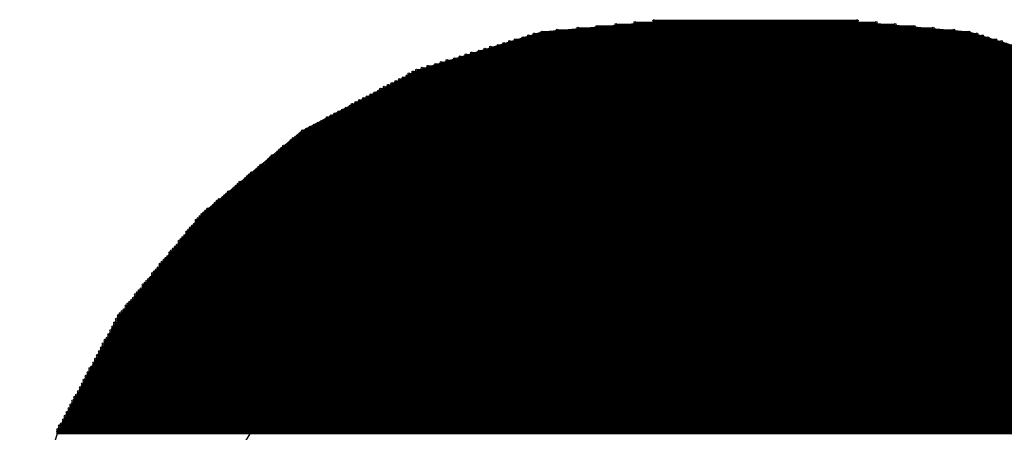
# Model space of a CAD drawing. Extents: x 0 to 23.9, y 0 to 20.7.
# Tile 43 of 127: x 13.449 to 14.766, y 3.961 to 4.512. Entities that reach past the tile are written whole.
import ezdxf

# ---------------------------------------------------------------- set-up
doc = ezdxf.new("R2010")
doc.units = 0
doc.layers.get('0').update_dxf_attribs({"linetype": 'CONTINUOUS'})
doc.layers.add('SEEEDSTUDIOXIAORP2040V1_22_GTS', color=9, linetype='CONTINUOUS')

# ---------------------------------------------------------------- blocks, each defined once
blk = doc.blocks.new('ROUND_271')
blk.add_circle((0, 0), 0.8014)
blk = doc.blocks.new('ROUND_7')
blk.add_circle((0, 0), 0)
blk = doc.blocks.new('ROUND_8')
blk.add_circle((0, 0), 0.00127)

msp = doc.modelspace()

# ---------------------------------------------------------------- linework, layer by layer
at = {"layer": 'SEEEDSTUDIOXIAORP2040V1_22_GTS'}
for points in [[(14.32306, 4.51104), (14.1478, 4.4958)], [(14.54658, 4.51104), (14.32306, 4.51104)], [(14.7193, 4.4958), (14.54658, 4.51104)], [(14.1478, 4.4958), (13.9827, 4.445)], [(14.8844, 4.445), (14.7193, 4.4958)], [(13.9827, 4.445), (13.82776, 4.36372)], [(13.82776, 4.36372), (13.69314, 4.25196)], [(13.69314, 4.25196), (13.58392, 4.11734)], [(13.58392, 4.11734), (13.5001, 3.9624)], [(13.5001, 3.9624), (13.4493, 3.7973)]]:
    msp.add_lwpolyline(points, dxfattribs=at)
at = {"layer": 'SEEEDSTUDIOXIAORP2040V1_22_GTS', "const_width": 0.00254}
for points in [[(14.64564, 4.50342), (14.22146, 4.50342)], [(14.24686, 4.50596), (14.62024, 4.50596)], [(14.59484, 4.5085), (14.27226, 4.5085)], [(14.29766, 4.51104), (14.56944, 4.51104)], [(14.13002, 4.49072), (14.73708, 4.49072)], [(14.72946, 4.49326), (14.13764, 4.49326)], [(14.1478, 4.4958), (14.7193, 4.4958)], [(14.69898, 4.49834), (14.16812, 4.49834)], [(14.19606, 4.50088), (14.67104, 4.50088)], [(14.78026, 4.47802), (14.08938, 4.47802)], [(14.097, 4.48056), (14.7701, 4.48056)], [(14.76248, 4.4831), (14.10462, 4.4831)], [(14.11224, 4.48564), (14.75486, 4.48564)], [(14.7447, 4.48818), (14.1224, 4.48818)], [(14.0462, 4.46532), (14.8209, 4.46532)], [(14.81328, 4.46786), (14.05382, 4.46786)], [(14.06398, 4.4704), (14.80312, 4.4704)], [(14.7955, 4.47294), (14.0716, 4.47294)], [(14.07922, 4.47548), (14.78788, 4.47548)], [(14.86154, 4.45262), (14.00556, 4.45262)], [(14.01318, 4.45516), (14.85392, 4.45516)], [(14.8463, 4.4577), (14.0208, 4.4577)], [(14.03096, 4.46024), (14.83868, 4.46024)], [(14.82852, 4.46278), (14.03858, 4.46278)], [(14.90218, 4.43738), (13.96746, 4.43738)], [(13.97, 4.43992), (14.8971, 4.43992)], [(14.89202, 4.44246), (13.97508, 4.44246)], [(13.98016, 4.445), (14.88694, 4.445)], [(14.87932, 4.44754), (13.98778, 4.44754)], [(13.9954, 4.45008), (14.8717, 4.45008)], [(13.94206, 4.42468), (14.92504, 4.42468)], [(14.91996, 4.42722), (13.94714, 4.42722)], [(13.95222, 4.42976), (14.91488, 4.42976)], [(14.9098, 4.4323), (13.9573, 4.4323)], [(13.96238, 4.43484), (14.90472, 4.43484)], [(14.9479, 4.41198), (13.9192, 4.41198)], [(13.92428, 4.41452), (14.94282, 4.41452)], [(14.94028, 4.41706), (13.92936, 4.41706)], [(13.9319, 4.4196), (14.9352, 4.4196)], [(14.93012, 4.42214), (13.93698, 4.42214)], [(13.8938, 4.39928), (14.9733, 4.39928)], [(14.96822, 4.40182), (13.89888, 4.40182)], [(13.90396, 4.40436), (14.96314, 4.40436)], [(14.95806, 4.4069), (13.90904, 4.4069)], [(13.91412, 4.40944), (14.95298, 4.40944)], [(14.99616, 4.38658), (13.87094, 4.38658)], [(13.87602, 4.38912), (14.99108, 4.38912)], [(14.986, 4.39166), (13.8811, 4.39166)], [(13.88618, 4.3942), (14.98092, 4.3942)], [(14.97584, 4.39674), (13.89126, 4.39674)], [(15.0241, 4.37134), (13.843, 4.37134)], [(13.84808, 4.37388), (15.01902, 4.37388)], [(15.01394, 4.37642), (13.85316, 4.37642)], [(13.85824, 4.37896), (15.0114, 4.37896)], [(15.00632, 4.3815), (13.86078, 4.3815)], [(13.86586, 4.38404), (15.00124, 4.38404)], [(13.82268, 4.35864), (15.04442, 4.35864)], [(15.04188, 4.36118), (13.82522, 4.36118)], [(13.82776, 4.36372), (15.03934, 4.36372)], [(15.03426, 4.36626), (13.83284, 4.36626)], [(13.83792, 4.3688), (15.02918, 4.3688)], [(15.05966, 4.34594), (13.80744, 4.34594)], [(13.80998, 4.34848), (15.05712, 4.34848)], [(15.05458, 4.35102), (13.81252, 4.35102)], [(13.81506, 4.35356), (15.05204, 4.35356)], [(15.04696, 4.3561), (13.82014, 4.3561)], [(13.7922, 4.33324), (15.0749, 4.33324)], [(15.07236, 4.33578), (13.79474, 4.33578)], [(13.79728, 4.33832), (15.06982, 4.33832)], [(15.06728, 4.34086), (13.79982, 4.34086)], [(13.80236, 4.3434), (15.06474, 4.3434)], [(15.09268, 4.32054), (13.77696, 4.32054)], [(13.7795, 4.32308), (15.0876, 4.32308)], [(15.08506, 4.32562), (13.78204, 4.32562)], [(13.78458, 4.32816), (15.08252, 4.32816)], [(15.07998, 4.3307), (13.78712, 4.3307)], [(15.11046, 4.3053), (13.75664, 4.3053)], [(13.75918, 4.30784), (15.10792, 4.30784)], [(15.10284, 4.31038), (13.76426, 4.31038)], [(13.7668, 4.31292), (15.1003, 4.31292)], [(15.09776, 4.31546), (13.76934, 4.31546)], [(13.77188, 4.318), (15.09522, 4.318)], [(13.7414, 4.2926), (15.1257, 4.2926)], [(15.12316, 4.29514), (13.74394, 4.29514)], [(13.74902, 4.29768), (15.11808, 4.29768)], [(15.11554, 4.30022), (13.75156, 4.30022)], [(13.7541, 4.30276), (15.113, 4.30276)], [(15.14094, 4.2799), (13.72616, 4.2799)], [(13.7287, 4.28244), (15.1384, 4.28244)], [(15.13586, 4.28498), (13.73378, 4.28498)], [(13.73632, 4.28752), (15.13078, 4.28752)], [(15.12824, 4.29006), (13.73886, 4.29006)], [(13.71092, 4.2672), (15.15618, 4.2672)], [(15.15364, 4.26974), (13.71346, 4.26974)], [(13.716, 4.27228), (15.1511, 4.27228)], [(15.14602, 4.27482), (13.72108, 4.27482)], [(13.72362, 4.27736), (15.14348, 4.27736)], [(15.17142, 4.2545), (13.69568, 4.2545)], [(13.69822, 4.25704), (15.16888, 4.25704)], [(15.16634, 4.25958), (13.70076, 4.25958)], [(13.70584, 4.26212), (15.1638, 4.26212)], [(15.15872, 4.26466), (13.70838, 4.26466)], [(15.18158, 4.24434), (13.68552, 4.24434)], [(13.68552, 4.2418), (15.18412, 4.2418)], [(13.68806, 4.24688), (15.17904, 4.24688)], [(15.1765, 4.24942), (13.6906, 4.24942)], [(13.69314, 4.25196), (15.17396, 4.25196)], [(15.19428, 4.2291), (13.67282, 4.2291)], [(13.67282, 4.22656), (15.19428, 4.22656)], [(13.67536, 4.23164), (15.19174, 4.23164)], [(15.1892, 4.23418), (13.6779, 4.23418)], [(13.68044, 4.23672), (15.18666, 4.23672)], [(15.18412, 4.23926), (13.68298, 4.23926)], [(13.66266, 4.2164), (15.20444, 4.2164)], [(15.20698, 4.21386), (13.66266, 4.21386)], [(15.2019, 4.21894), (13.6652, 4.21894)], [(13.66774, 4.22148), (15.19936, 4.22148)], [(15.19682, 4.22402), (13.67028, 4.22402)], [(13.64996, 4.20116), (15.21714, 4.20116)], [(15.2146, 4.2037), (13.6525, 4.2037)], [(13.65504, 4.20624), (15.21206, 4.20624)], [(15.20952, 4.20878), (13.65758, 4.20878)], [(13.66012, 4.21132), (15.20698, 4.21132)], [(15.2273, 4.18846), (13.6398, 4.18846)], [(13.64234, 4.191), (15.22476, 4.191)], [(15.22222, 4.19354), (13.64488, 4.19354)], [(13.64742, 4.19608), (15.21968, 4.19608)], [(15.21968, 4.19862), (13.64996, 4.19862)], [(13.62964, 4.17576), (15.23746, 4.17576)], [(15.23492, 4.1783), (13.63218, 4.1783)], [(13.63472, 4.18084), (15.23238, 4.18084)], [(13.63726, 4.18592), (15.22984, 4.18592)], [(15.22984, 4.18338), (13.63726, 4.18338)], [(13.61694, 4.16052), (15.25016, 4.16052)], [(15.24762, 4.16306), (13.61948, 4.16306)], [(13.62202, 4.1656), (15.24508, 4.1656)], [(15.24254, 4.16814), (13.62456, 4.16814)], [(15.24, 4.17322), (13.6271, 4.17322)], [(13.6271, 4.17068), (15.24254, 4.17068)], [(15.26032, 4.14782), (13.60678, 4.14782)], [(13.60932, 4.15036), (15.25778, 4.15036)], [(15.25524, 4.1529), (13.61186, 4.1529)], [(15.2527, 4.15798), (13.6144, 4.15798)], [(13.6144, 4.15544), (15.2527, 4.15544)], [(13.59662, 4.13512), (15.27048, 4.13512)], [(15.26794, 4.13766), (13.59916, 4.13766)], [(13.6017, 4.1402), (15.2654, 4.1402)], [(13.60424, 4.14528), (15.26286, 4.14528)], [(15.2654, 4.14274), (13.60424, 4.14274)], [(15.28064, 4.12242), (13.58646, 4.12242)], [(13.589, 4.12496), (15.2781, 4.12496)], [(13.59154, 4.13004), (15.27556, 4.13004)], [(15.27556, 4.1275), (13.59154, 4.1275)], [(15.27302, 4.13258), (13.59408, 4.13258)], [(15.28826, 4.11226), (13.57884, 4.11226)], [(13.57884, 4.10972), (15.28826, 4.10972)], [(15.28572, 4.11734), (13.58138, 4.11734)], [(13.58138, 4.1148), (15.28572, 4.1148)], [(13.58392, 4.11988), (15.28318, 4.11988)], [(15.29588, 4.09702), (13.57122, 4.09702)], [(15.29334, 4.1021), (13.57376, 4.1021)], [(13.57376, 4.09956), (15.29334, 4.09956)], [(15.2908, 4.10718), (13.5763, 4.10718)], [(13.5763, 4.10464), (15.2908, 4.10464)], [(13.5636, 4.08432), (15.3035, 4.08432)], [(15.3035, 4.08178), (13.5636, 4.08178)], [(15.30096, 4.08686), (13.56614, 4.08686)], [(15.29842, 4.09194), (13.56868, 4.09194)], [(13.56868, 4.0894), (15.30096, 4.0894)], [(13.57122, 4.09448), (15.29588, 4.09448)], [(13.55598, 4.06908), (15.31112, 4.06908)], [(13.55852, 4.07416), (15.30858, 4.07416)], [(15.30858, 4.07162), (13.55852, 4.07162)], [(13.56106, 4.07924), (15.30604, 4.07924)], [(15.30604, 4.0767), (13.56106, 4.0767)], [(13.5509, 4.05892), (15.3162, 4.05892)], [(15.3162, 4.05638), (13.5509, 4.05638)], [(13.55344, 4.064), (15.31366, 4.064)], [(15.31366, 4.06146), (13.55344, 4.06146)], [(15.31112, 4.06654), (13.55598, 4.06654)], [(15.32382, 4.04622), (13.54328, 4.04622)], [(13.54328, 4.04368), (15.32382, 4.04368)], [(13.54582, 4.04876), (15.32128, 4.04876)], [(13.54836, 4.05384), (15.31874, 4.05384)], [(15.32128, 4.0513), (13.54836, 4.0513)], [(15.33144, 4.03098), (13.53566, 4.03098)], [(15.3289, 4.03606), (13.5382, 4.03606)], [(13.5382, 4.03352), (15.3289, 4.03352)], [(15.32636, 4.04114), (13.54074, 4.04114)], [(13.54074, 4.0386), (15.32636, 4.0386)], [(15.33906, 4.01574), (13.52804, 4.01574)], [(15.33652, 4.02082), (13.53058, 4.02082)], [(13.53058, 4.01828), (15.33906, 4.01828)], [(15.33398, 4.0259), (13.53312, 4.0259)], [(13.53312, 4.02336), (15.33398, 4.02336)], [(13.53566, 4.02844), (15.33144, 4.02844)], [(13.52042, 4.00304), (15.34668, 4.00304)], [(13.52296, 4.00812), (15.34414, 4.00812)], [(15.34414, 4.00558), (13.52296, 4.00558)], [(15.3416, 4.01066), (13.5255, 4.01066)], [(13.52804, 4.0132), (15.3416, 4.0132)], [(13.51534, 3.99288), (15.35176, 3.99288)], [(15.35176, 3.99034), (13.51534, 3.99034)], [(13.51788, 3.99796), (15.34922, 3.99796)], [(15.34922, 3.99542), (13.51788, 3.99542)], [(15.34668, 4.0005), (13.52042, 4.0005)], [(13.50772, 3.97764), (15.35938, 3.97764)], [(13.51026, 3.98272), (15.35684, 3.98272)], [(15.35938, 3.98018), (13.51026, 3.98018)], [(13.5128, 3.9878), (15.3543, 3.9878)], [(15.3543, 3.98526), (13.5128, 3.98526)], [(15.367, 3.96494), (13.5001, 3.96494)], [(15.36446, 3.97002), (13.50264, 3.97002)], [(13.50264, 3.96748), (15.36446, 3.96748)], [(13.50518, 3.97256), (15.36192, 3.97256)], [(15.36192, 3.9751), (13.50772, 3.9751)], [(13.5001, 3.9624), (15.367, 3.9624)], [(15.367, 3.95986), (13.5001, 3.95986)]]:
    msp.add_lwpolyline(points, dxfattribs=at)

# ---------------------------------------------------------------- block references
at = {"layer": 'SEEEDSTUDIOXIAORP2040V1_22_GTS'}
for name, p in [('ROUND_7', (14.54658, 4.51104)), ('ROUND_7', (14.32306, 4.51104)), ('ROUND_8', (14.22146, 4.50342)), ('ROUND_8', (14.24686, 4.50596)), ('ROUND_8', (14.27226, 4.5085)), ('ROUND_8', (14.29766, 4.51104)), ('ROUND_8', (14.56944, 4.51104)), ('ROUND_8', (14.59484, 4.5085)), ('ROUND_8', (14.62024, 4.50596)), ('ROUND_8', (14.64564, 4.50342)), ('ROUND_7', (14.7193, 4.4958)), ('ROUND_7', (14.1478, 4.4958)), ('ROUND_8', (14.13002, 4.49072)), ('ROUND_8', (14.13764, 4.49326)), ('ROUND_8', (14.1478, 4.4958)), ('ROUND_8', (14.16812, 4.49834)), ('ROUND_8', (14.19606, 4.50088)), ('ROUND_8', (14.67104, 4.50088)), ('ROUND_8', (14.69898, 4.49834)), ('ROUND_8', (14.7193, 4.4958)), ('ROUND_8', (14.72946, 4.49326)), ('ROUND_8', (14.73708, 4.49072)), ('ROUND_8', (14.08938, 4.47802)), ('ROUND_8', (14.097, 4.48056)), ('ROUND_8', (14.10462, 4.4831)), ('ROUND_8', (14.11224, 4.48564)), ('ROUND_8', (14.1224, 4.48818)), ('ROUND_8', (14.7447, 4.48818)), ('ROUND_8', (14.75486, 4.48564)), ('ROUND_8', (14.76248, 4.4831)), ('ROUND_8', (14.0462, 4.46532)), ('ROUND_8', (14.05382, 4.46786)), ('ROUND_8', (14.06398, 4.4704)), ('ROUND_8', (14.0716, 4.47294)), ('ROUND_8', (14.07922, 4.47548)), ('ROUND_8', (14.00556, 4.45262)), ('ROUND_8', (14.01318, 4.45516)), ('ROUND_8', (14.0208, 4.4577)), ('ROUND_8', (14.03096, 4.46024)), ('ROUND_8', (14.03858, 4.46278)), ('ROUND_7', (13.9827, 4.445)), ('ROUND_8', (13.96746, 4.43738)), ('ROUND_8', (13.97, 4.43992)), ('ROUND_8', (13.97508, 4.44246)), ('ROUND_8', (13.98016, 4.445)), ('ROUND_8', (13.98778, 4.44754)), ('ROUND_8', (13.9954, 4.45008)), ('ROUND_8', (13.94206, 4.42468)), ('ROUND_8', (13.94714, 4.42722)), ('ROUND_8', (13.95222, 4.42976)), ('ROUND_8', (13.9573, 4.4323)), ('ROUND_8', (13.96238, 4.43484)), ('ROUND_8', (13.9192, 4.41198)), ('ROUND_8', (13.92428, 4.41452)), ('ROUND_8', (13.92936, 4.41706)), ('ROUND_8', (13.9319, 4.4196)), ('ROUND_8', (13.93698, 4.42214)), ('ROUND_8', (13.8938, 4.39928)), ('ROUND_8', (13.89888, 4.40182)), ('ROUND_8', (13.90396, 4.40436)), ('ROUND_8', (13.90904, 4.4069)), ('ROUND_8', (13.91412, 4.40944)), ('ROUND_8', (13.87094, 4.38658)), ('ROUND_8', (13.87602, 4.38912)), ('ROUND_8', (13.8811, 4.39166)), ('ROUND_8', (13.88618, 4.3942)), ('ROUND_8', (13.89126, 4.39674)), ('ROUND_8', (13.843, 4.37134)), ('ROUND_8', (13.84808, 4.37388)), ('ROUND_8', (13.85316, 4.37642)), ('ROUND_8', (13.85824, 4.37896)), ('ROUND_8', (13.86078, 4.3815)), ('ROUND_8', (13.86586, 4.38404)), ('ROUND_7', (13.82776, 4.36372)), ('ROUND_8', (13.82268, 4.35864)), ('ROUND_8', (13.82522, 4.36118)), ('ROUND_8', (13.82776, 4.36372)), ('ROUND_8', (13.83284, 4.36626)), ('ROUND_8', (13.83792, 4.3688)), ('ROUND_8', (13.80744, 4.34594)), ('ROUND_8', (13.80998, 4.34848)), ('ROUND_8', (13.81252, 4.35102)), ('ROUND_8', (13.81506, 4.35356)), ('ROUND_8', (13.82014, 4.3561)), ('ROUND_8', (13.7922, 4.33324)), ('ROUND_8', (13.79474, 4.33578)), ('ROUND_8', (13.79728, 4.33832)), ('ROUND_8', (13.79982, 4.34086)), ('ROUND_8', (13.80236, 4.3434)), ('ROUND_271', (14.43482, 3.5306)), ('ROUND_8', (13.77696, 4.32054)), ('ROUND_8', (13.7795, 4.32308)), ('ROUND_8', (13.78204, 4.32562)), ('ROUND_8', (13.78458, 4.32816)), ('ROUND_8', (13.78712, 4.3307)), ('ROUND_8', (13.75664, 4.3053)), ('ROUND_8', (13.75918, 4.30784)), ('ROUND_8', (13.76426, 4.31038)), ('ROUND_8', (13.7668, 4.31292)), ('ROUND_8', (13.76934, 4.31546)), ('ROUND_8', (13.77188, 4.318)), ('ROUND_8', (13.7414, 4.2926)), ('ROUND_8', (13.74394, 4.29514)), ('ROUND_8', (13.74902, 4.29768)), ('ROUND_8', (13.75156, 4.30022)), ('ROUND_8', (13.7541, 4.30276)), ('ROUND_8', (13.72616, 4.2799)), ('ROUND_8', (13.7287, 4.28244)), ('ROUND_8', (13.73378, 4.28498)), ('ROUND_8', (13.73632, 4.28752)), ('ROUND_8', (13.73886, 4.29006)), ('ROUND_8', (13.71092, 4.2672)), ('ROUND_8', (13.71346, 4.26974)), ('ROUND_8', (13.716, 4.27228)), ('ROUND_8', (13.72108, 4.27482)), ('ROUND_8', (13.72362, 4.27736)), ('ROUND_8', (13.69568, 4.2545)), ('ROUND_8', (13.69822, 4.25704)), ('ROUND_8', (13.70076, 4.25958)), ('ROUND_8', (13.70584, 4.26212)), ('ROUND_8', (13.70838, 4.26466)), ('ROUND_7', (13.69314, 4.25196)), ('ROUND_8', (13.68552, 4.24434)), ('ROUND_8', (13.68552, 4.2418)), ('ROUND_8', (13.68806, 4.24688)), ('ROUND_8', (13.6906, 4.24942)), ('ROUND_8', (13.69314, 4.25196)), ('ROUND_8', (13.67282, 4.2291)), ('ROUND_8', (13.67282, 4.22656)), ('ROUND_8', (13.67536, 4.23164)), ('ROUND_8', (13.6779, 4.23418)), ('ROUND_8', (13.68044, 4.23672)), ('ROUND_8', (13.68298, 4.23926)), ('ROUND_8', (13.66266, 4.2164)), ('ROUND_8', (13.66266, 4.21386)), ('ROUND_8', (13.6652, 4.21894)), ('ROUND_8', (13.66774, 4.22148)), ('ROUND_8', (13.67028, 4.22402)), ('ROUND_8', (13.64996, 4.20116)), ('ROUND_8', (13.6525, 4.2037)), ('ROUND_8', (13.65504, 4.20624)), ('ROUND_8', (13.65758, 4.20878)), ('ROUND_8', (13.66012, 4.21132)), ('ROUND_8', (13.6398, 4.18846)), ('ROUND_8', (13.64234, 4.191)), ('ROUND_8', (13.64488, 4.19354)), ('ROUND_8', (13.64742, 4.19608)), ('ROUND_8', (13.64996, 4.19862)), ('ROUND_8', (13.62964, 4.17576)), ('ROUND_8', (13.63218, 4.1783)), ('ROUND_8', (13.63472, 4.18084)), ('ROUND_8', (13.63726, 4.18592)), ('ROUND_8', (13.63726, 4.18338)), ('ROUND_8', (13.61694, 4.16052)), ('ROUND_8', (13.61948, 4.16306)), ('ROUND_8', (13.62202, 4.1656)), ('ROUND_8', (13.62456, 4.16814)), ('ROUND_8', (13.6271, 4.17322)), ('ROUND_8', (13.6271, 4.17068)), ('ROUND_8', (13.60678, 4.14782)), ('ROUND_8', (13.60932, 4.15036)), ('ROUND_8', (13.61186, 4.1529)), ('ROUND_8', (13.6144, 4.15798)), ('ROUND_8', (13.6144, 4.15544)), ('ROUND_8', (13.59662, 4.13512)), ('ROUND_8', (13.59916, 4.13766)), ('ROUND_8', (13.6017, 4.1402)), ('ROUND_8', (13.60424, 4.14528)), ('ROUND_8', (13.60424, 4.14274)), ('ROUND_8', (13.58646, 4.12242)), ('ROUND_8', (13.589, 4.12496)), ('ROUND_8', (13.59154, 4.13004)), ('ROUND_8', (13.59154, 4.1275)), ('ROUND_8', (13.59408, 4.13258)), ('ROUND_7', (13.58392, 4.11734)), ('ROUND_8', (13.57884, 4.11226)), ('ROUND_8', (13.57884, 4.10972)), ('ROUND_8', (13.58138, 4.11734)), ('ROUND_8', (13.58138, 4.1148)), ('ROUND_8', (13.58392, 4.11988)), ('ROUND_8', (13.57122, 4.09702)), ('ROUND_8', (13.57376, 4.1021)), ('ROUND_8', (13.57376, 4.09956)), ('ROUND_8', (13.5763, 4.10718)), ('ROUND_8', (13.5763, 4.10464)), ('ROUND_8', (13.5636, 4.08432)), ('ROUND_8', (13.5636, 4.08178)), ('ROUND_8', (13.56614, 4.08686)), ('ROUND_8', (13.56868, 4.09194)), ('ROUND_8', (13.56868, 4.0894)), ('ROUND_8', (13.57122, 4.09448)), ('ROUND_8', (13.55598, 4.06908)), ('ROUND_8', (13.55852, 4.07416)), ('ROUND_8', (13.55852, 4.07162)), ('ROUND_8', (13.56106, 4.07924)), ('ROUND_8', (13.56106, 4.0767)), ('ROUND_8', (13.5509, 4.05892)), ('ROUND_8', (13.5509, 4.05638)), ('ROUND_8', (13.55344, 4.064)), ('ROUND_8', (13.55344, 4.06146)), ('ROUND_8', (13.55598, 4.06654)), ('ROUND_8', (13.54328, 4.04622)), ('ROUND_8', (13.54328, 4.04368)), ('ROUND_8', (13.54582, 4.04876)), ('ROUND_8', (13.54836, 4.05384)), ('ROUND_8', (13.54836, 4.0513)), ('ROUND_8', (13.53566, 4.03098)), ('ROUND_8', (13.5382, 4.03606)), ('ROUND_8', (13.5382, 4.03352)), ('ROUND_8', (13.54074, 4.04114)), ('ROUND_8', (13.54074, 4.0386)), ('ROUND_8', (13.52804, 4.01574)), ('ROUND_8', (13.53058, 4.02082)), ('ROUND_8', (13.53058, 4.01828)), ('ROUND_8', (13.53312, 4.0259)), ('ROUND_8', (13.53312, 4.02336)), ('ROUND_8', (13.53566, 4.02844)), ('ROUND_8', (13.52042, 4.00304)), ('ROUND_8', (13.52296, 4.00812)), ('ROUND_8', (13.52296, 4.00558)), ('ROUND_8', (13.5255, 4.01066)), ('ROUND_8', (13.52804, 4.0132)), ('ROUND_8', (13.51534, 3.99288)), ('ROUND_8', (13.51534, 3.99034)), ('ROUND_8', (13.51788, 3.99796)), ('ROUND_8', (13.51788, 3.99542)), ('ROUND_8', (13.52042, 4.0005)), ('ROUND_8', (13.50772, 3.97764)), ('ROUND_8', (13.51026, 3.98272)), ('ROUND_8', (13.51026, 3.98018)), ('ROUND_8', (13.5128, 3.9878)), ('ROUND_8', (13.5128, 3.98526)), ('ROUND_8', (13.5001, 3.96494)), ('ROUND_8', (13.50264, 3.97002)), ('ROUND_8', (13.50264, 3.96748)), ('ROUND_8', (13.50518, 3.97256)), ('ROUND_8', (13.50772, 3.9751)), ('ROUND_7', (13.5001, 3.9624)), ('ROUND_8', (13.5001, 3.9624)), ('ROUND_8', (13.5001, 3.95986))]:
    msp.add_blockref(name, p, dxfattribs=at)

doc.saveas('drawing.dxf')
